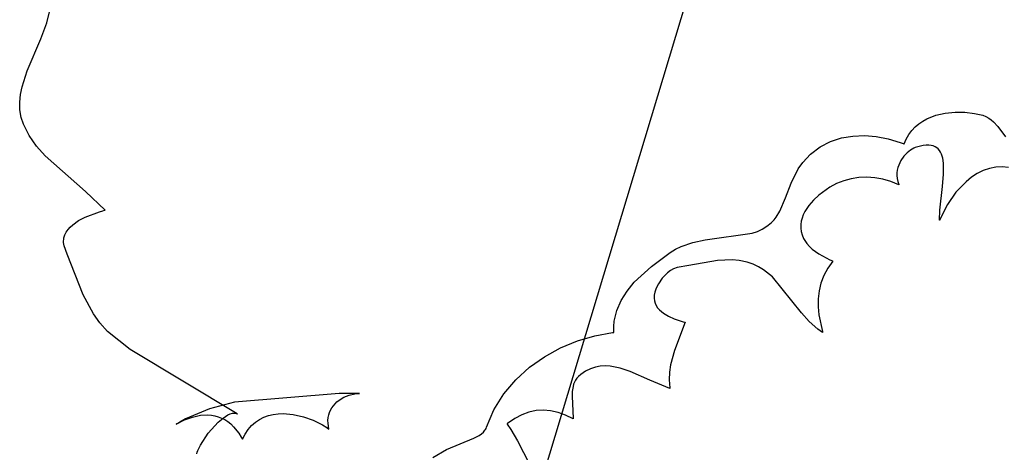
# Model space of a CAD drawing. Extents: x -3.81 to 3.8, y -2.54 to 5.19.
# Tile 2 of 93: x -3.8 to -3.23, y -2.18 to -1.93. Entities that reach past the tile are written whole.
import ezdxf

# ---------------------------------------------------------------- set-up
doc = ezdxf.new("R2010")
doc.units = 0

msp = doc.modelspace()

# ---------------------------------------------------------------- linework, layer by layer
at = {"layer": 'Layer 1', "color": 8, "linetype": 'CONTINUOUS'}
msp.add_line((-3.517753, -2.270155), (-3.344621, -1.695638), dxfattribs=at)
at = {"layer": 'Layer 1', "color": 7, "linetype": 'CONTINUOUS'}
for p, q in [((-3.782941, -1.9274), (-3.780544, -1.917944)), ((-3.786511, -1.936822), (-3.782941, -1.9274)), ((-3.794414, -1.955461), (-3.786511, -1.936822)), ((-3.79737, -1.964622), (-3.794414, -1.955461)), ((-3.798299, -1.969152), (-3.79737, -1.964622)), ((-3.798745, -1.973642), (-3.798299, -1.969152)), ((-3.798624, -1.978091), (-3.798745, -1.973642)), ((-3.79785, -1.982494), (-3.798624, -1.978091)), ((-3.796491, -1.98652), (-3.79785, -1.982494)), ((-3.272911, -1.984646), (-3.270498, -1.983285)), ((-3.270498, -1.983285), (-3.265332, -1.981211)), ((-3.265332, -1.981211), (-3.259831, -1.979938)), ((-3.259831, -1.979938), (-3.254138, -1.979392)), ((-3.254138, -1.979392), (-3.248398, -1.979496)), ((-3.248398, -1.979496), (-3.242755, -1.980173)), ((-3.242755, -1.980173), (-3.237954, -1.981253)), ((-3.237954, -1.981253), (-3.236174, -1.981966)), ((-3.236174, -1.981966), (-3.234546, -1.982851)), ((-3.234546, -1.982851), (-3.233052, -1.983889)), ((-3.793169, -1.993093), (-3.796491, -1.98652)), ((-3.279249, -1.990141), (-3.277304, -1.988065)), ((-3.277304, -1.988065), (-3.275185, -1.986236)), ((-3.275185, -1.986236), (-3.272911, -1.984646)), ((-3.233052, -1.983889), (-3.231675, -1.98506)), ((-3.231675, -1.98506), (-3.229197, -1.987723)), ((-3.229197, -1.987723), (-3.224853, -1.99379)), ((-3.788923, -1.999148), (-3.793169, -1.993093)), ((-3.326694, -1.996586), (-3.320346, -1.994479)), ((-3.320346, -1.994479), (-3.313726, -1.993325)), ((-3.313726, -1.993325), (-3.306916, -1.993068)), ((-3.306916, -1.993068), (-3.299995, -1.99365)), ((-3.299995, -1.99365), (-3.293046, -1.995016)), ((-3.282547, -1.995075), (-3.281003, -1.992475)), ((-3.281003, -1.992475), (-3.279249, -1.990141)), ((-3.783941, -2.004798), (-3.788923, -1.999148)), ((-3.338253, -2.003886), (-3.33269, -1.999703)), ((-3.33269, -1.999703), (-3.326694, -1.996586)), ((-3.293046, -1.995016), (-3.286148, -1.997108)), ((-3.286148, -1.997108), (-3.284441, -1.997738)), ((-3.284441, -1.997738), (-3.284016, -1.997902)), ((-3.284016, -1.997902), (-3.283909, -1.997944)), ((-3.283909, -1.997944), (-3.283883, -1.997954)), ((-3.283883, -1.997954), (-3.283863, -1.997952)), ((-3.283863, -1.997952), (-3.282547, -1.995075)), ((-3.278195, -2.000423), (-3.280103, -2.001541)), ((-3.277306, -2.000053), (-3.278195, -2.000423)), ((-3.276537, -1.999797), (-3.277306, -2.000053)), ((-3.272701, -1.998848), (-3.276537, -1.999797)), ((-3.271027, -1.998652), (-3.272701, -1.998848)), ((-3.269507, -1.998631), (-3.271027, -1.998652)), ((-3.268134, -1.998776), (-3.269507, -1.998631)), ((-3.266903, -1.999081), (-3.268134, -1.998776)), ((-3.265805, -1.999537), (-3.266903, -1.999081)), ((-3.264836, -2.000136), (-3.265805, -1.999537)), ((-3.263988, -2.00087), (-3.264836, -2.000136)), ((-3.760386, -2.025582), (-3.783941, -2.004798)), ((-3.342852, -2.008657), (-3.338253, -2.003886)), ((-3.283965, -2.005127), (-3.285644, -2.007501)), ((-3.282072, -2.003124), (-3.283965, -2.005127)), ((-3.280103, -2.001541), (-3.282072, -2.003124)), ((-3.263255, -2.001731), (-3.263988, -2.00087)), ((-3.26263, -2.00271), (-3.263255, -2.001731)), ((-3.262107, -2.003801), (-3.26263, -2.00271)), ((-3.26134, -2.006282), (-3.262107, -2.003801)), ((-3.260901, -2.009111), (-3.26134, -2.006282)), ((-3.345543, -2.012475), (-3.342852, -2.008657)), ((-3.287463, -2.011655), (-3.287815, -2.013174)), ((-3.286973, -2.010199), (-3.287463, -2.011655)), ((-3.285644, -2.007501), (-3.286973, -2.010199)), ((-3.260803, -2.015554), (-3.260901, -2.009111)), ((-3.230485, -2.011428), (-3.234139, -2.012191)), ((-3.226777, -2.011208), (-3.230485, -2.011428)), ((-3.223039, -2.011573), (-3.226777, -2.011208)), ((-3.349635, -2.02079), (-3.345543, -2.012475)), ((-3.310092, -2.017523), (-3.314593, -2.018209)), ((-3.305486, -2.017322), (-3.310092, -2.017523)), ((-3.300815, -2.017621), (-3.305486, -2.017322)), ((-3.296123, -2.018433), (-3.300815, -2.017621)), ((-3.28801, -2.014751), (-3.288033, -2.01638)), ((-3.288033, -2.01638), (-3.287865, -2.018054)), ((-3.287815, -2.013174), (-3.28801, -2.014751)), ((-3.261395, -2.022616), (-3.260803, -2.015554)), ((-3.244545, -2.017351), (-3.247751, -2.019895)), ((-3.241193, -2.015193), (-3.244545, -2.017351)), ((-3.237716, -2.01346), (-3.241193, -2.015193)), ((-3.234139, -2.012191), (-3.237716, -2.01346)), ((-3.352862, -2.029294), (-3.349635, -2.02079)), ((-3.327048, -2.023031), (-3.333548, -2.027721)), ((-3.323113, -2.020977), (-3.327048, -2.023031)), ((-3.318948, -2.019365), (-3.323113, -2.020977)), ((-3.314593, -2.018209), (-3.318948, -2.019365)), ((-3.29145, -2.019774), (-3.296123, -2.018433)), ((-3.286838, -2.021658), (-3.29145, -2.019774)), ((-3.287865, -2.018054), (-3.28749, -2.019768)), ((-3.28749, -2.019768), (-3.286891, -2.021515)), ((-3.286891, -2.021515), (-3.286846, -2.021625)), ((-3.286846, -2.021625), (-3.286834, -2.021653)), ((-3.286834, -2.021653), (-3.286838, -2.021658)), ((-3.262976, -2.036548), (-3.261395, -2.022616)), ((-3.247751, -2.019895), (-3.253628, -2.025982)), ((-3.749046, -2.036456), (-3.760386, -2.025582)), ((-3.356249, -2.037128), (-3.352862, -2.029294)), ((-3.333548, -2.027721), (-3.336615, -2.030626)), ((-3.253628, -2.025982), (-3.258636, -2.033136)), ((-3.339355, -2.033849), (-3.341604, -2.037338)), ((-3.336615, -2.030626), (-3.339355, -2.033849)), ((-3.258636, -2.033136), (-3.262589, -2.041041)), ((-3.764473, -2.042574), (-3.760602, -2.040521)), ((-3.760602, -2.040521), (-3.752312, -2.037397)), ((-3.752312, -2.037397), (-3.750281, -2.03681)), ((-3.750281, -2.03681), (-3.749289, -2.036544)), ((-3.749289, -2.036544), (-3.749044, -2.036481)), ((-3.749044, -2.036481), (-3.749046, -2.036456)), ((-3.35951, -2.042046), (-3.358322, -2.040525)), ((-3.358322, -2.040525), (-3.356249, -2.037128)), ((-3.342492, -2.039167), (-3.343194, -2.041044)), ((-3.341604, -2.037338), (-3.342492, -2.039167)), ((-3.26313, -2.04239), (-3.262976, -2.036548)), ((-3.770611, -2.04773), (-3.769343, -2.046305)), ((-3.769343, -2.046305), (-3.76788, -2.044972)), ((-3.76788, -2.044972), (-3.764473, -2.042574)), ((-3.366363, -2.047477), (-3.363667, -2.045806)), ((-3.363667, -2.045806), (-3.361158, -2.043759)), ((-3.361158, -2.043759), (-3.35951, -2.042046)), ((-3.34396, -2.044915), (-3.343982, -2.046897)), ((-3.343691, -2.042962), (-3.34396, -2.044915)), ((-3.343194, -2.041044), (-3.343691, -2.042962)), ((-3.263124, -2.042387), (-3.26313, -2.04239)), ((-3.2631, -2.042323), (-3.263124, -2.042387)), ((-3.263, -2.042066), (-3.2631, -2.042323)), ((-3.262589, -2.041041), (-3.263, -2.042066)), ((-3.772977, -2.052572), (-3.772454, -2.050862)), ((-3.772454, -2.050862), (-3.771657, -2.049248)), ((-3.771657, -2.049248), (-3.770611, -2.04773)), ((-3.399635, -2.053789), (-3.372244, -2.049876)), ((-3.372244, -2.049876), (-3.369228, -2.048818)), ((-3.369228, -2.048818), (-3.366363, -2.047477)), ((-3.343982, -2.046897), (-3.343736, -2.048902)), ((-3.343736, -2.048902), (-3.3432, -2.050923)), ((-3.3432, -2.050923), (-3.342355, -2.052954)), ((-3.773199, -2.054381), (-3.773127, -2.053464)), ((-3.773188, -2.055324), (-3.773199, -2.054381)), ((-3.772908, -2.057284), (-3.773188, -2.055324)), ((-3.773127, -2.053464), (-3.772977, -2.052572)), ((-3.771099, -2.062076), (-3.772908, -2.057284)), ((-3.416958, -2.059233), (-3.413626, -2.057585)), ((-3.413626, -2.057585), (-3.406727, -2.055221)), ((-3.406727, -2.055221), (-3.399635, -2.053789)), ((-3.342355, -2.052954), (-3.341655, -2.054226)), ((-3.341655, -2.054226), (-3.340438, -2.055942)), ((-3.340438, -2.055942), (-3.338975, -2.057567)), ((-3.338975, -2.057567), (-3.337301, -2.059099)), ((-3.761756, -2.085653), (-3.771099, -2.062076)), ((-3.430977, -2.069188), (-3.420113, -2.061198)), ((-3.420113, -2.061198), (-3.416958, -2.059233)), ((-3.337301, -2.059099), (-3.333461, -2.061885)), ((-3.333461, -2.061885), (-3.3292, -2.064298)), ((-3.440895, -2.078435), (-3.430977, -2.069188)), ((-3.409206, -2.068667), (-3.415978, -2.069837)), ((-3.392407, -2.065794), (-3.409206, -2.068667)), ((-3.384, -2.065447), (-3.392407, -2.065794)), ((-3.379761, -2.065837), (-3.384, -2.065447)), ((-3.375237, -2.06678), (-3.379761, -2.065837)), ((-3.371787, -2.067935), (-3.375237, -2.06678)), ((-3.368617, -2.069395), (-3.371787, -2.067935)), ((-3.365696, -2.071126), (-3.368617, -2.069395)), ((-3.3292, -2.064298), (-3.327001, -2.065364)), ((-3.325355, -2.066113), (-3.328315, -2.070282)), ((-3.327001, -2.065364), (-3.325899, -2.065861)), ((-3.325899, -2.065861), (-3.325349, -2.066101)), ((-3.325349, -2.066101), (-3.325355, -2.066113)), ((-3.42318, -2.074402), (-3.424583, -2.075995)), ((-3.421614, -2.072937), (-3.42318, -2.074402)), ((-3.419889, -2.071653), (-3.421614, -2.072937)), ((-3.418009, -2.070602), (-3.419889, -2.071653)), ((-3.415978, -2.069837), (-3.418009, -2.070602)), ((-3.360481, -2.075275), (-3.365696, -2.071126)), ((-3.330601, -2.074567), (-3.332255, -2.078959)), ((-3.328315, -2.070282), (-3.330601, -2.074567)), ((-3.445081, -2.083553), (-3.440895, -2.078435)), ((-3.426885, -2.079353), (-3.427776, -2.081013)), ((-3.424583, -2.075995), (-3.426885, -2.079353)), ((-3.343557, -2.096234), (-3.360481, -2.075275)), ((-3.332255, -2.078959), (-3.333322, -2.083452)), ((-3.755813, -2.096841), (-3.761756, -2.085653)), ((-3.448526, -2.089016), (-3.445081, -2.083553)), ((-3.429337, -2.085975), (-3.429397, -2.087619)), ((-3.429008, -2.084229), (-3.429337, -2.085975)), ((-3.42839, -2.082377), (-3.429008, -2.084229)), ((-3.427776, -2.081013), (-3.42839, -2.082377)), ((-3.333322, -2.083452), (-3.333846, -2.088038)), ((-3.451065, -2.094832), (-3.448526, -2.089016)), ((-3.429397, -2.087619), (-3.429206, -2.089163)), ((-3.429206, -2.089163), (-3.428783, -2.090611)), ((-3.428783, -2.090611), (-3.428147, -2.091963)), ((-3.428147, -2.091963), (-3.427316, -2.093224)), ((-3.333846, -2.088038), (-3.333871, -2.092711)), ((-3.752048, -2.102088), (-3.755813, -2.096841)), ((-3.452528, -2.101012), (-3.451942, -2.097876)), ((-3.451942, -2.097876), (-3.451065, -2.094832)), ((-3.427316, -2.093224), (-3.42631, -2.094396)), ((-3.42631, -2.094396), (-3.425147, -2.095481)), ((-3.425147, -2.095481), (-3.423846, -2.096482)), ((-3.423846, -2.096482), (-3.420903, -2.098243)), ((-3.339102, -2.10126), (-3.343557, -2.096234)), ((-3.333871, -2.092711), (-3.33344, -2.097464)), ((-3.33344, -2.097464), (-3.331386, -2.10718)), ((-3.747571, -2.10703), (-3.752048, -2.102088)), ((-3.452805, -2.104241), (-3.452528, -2.101012)), ((-3.420903, -2.098243), (-3.417632, -2.099701)), ((-3.417632, -2.099701), (-3.414183, -2.100876)), ((-3.411272, -2.101669), (-3.417567, -2.118082)), ((-3.414183, -2.100876), (-3.412438, -2.101364)), ((-3.412438, -2.101364), (-3.411569, -2.101584)), ((-3.411569, -2.101584), (-3.411352, -2.101637)), ((-3.411352, -2.101637), (-3.411298, -2.10165)), ((-3.411298, -2.10165), (-3.411271, -2.101657)), ((-3.411271, -2.101657), (-3.411272, -2.101669)), ((-3.334076, -2.105681), (-3.339102, -2.10126)), ((-3.734411, -2.117552), (-3.747571, -2.10703)), ((-3.473959, -2.112536), (-3.463819, -2.109558)), ((-3.463819, -2.109558), (-3.453597, -2.107688)), ((-3.453597, -2.107688), (-3.452959, -2.107608)), ((-3.452959, -2.107608), (-3.4528, -2.107589)), ((-3.452749, -2.107564), (-3.452805, -2.104241)), ((-3.4528, -2.107589), (-3.45276, -2.107584)), ((-3.45276, -2.107584), (-3.452749, -2.107564)), ((-3.331273, -2.107582), (-3.334076, -2.105681)), ((-3.331386, -2.10718), (-3.331299, -2.107488)), ((-3.331299, -2.107488), (-3.331277, -2.107565)), ((-3.331277, -2.107565), (-3.331273, -2.107582)), ((-3.483828, -2.116603), (-3.473959, -2.112536)), ((-3.672051, -2.154958), (-3.734411, -2.117552)), ((-3.493242, -2.12174), (-3.483828, -2.116603)), ((-3.417567, -2.118082), (-3.419851, -2.126484)), ((-3.502014, -2.127929), (-3.493242, -2.12174)), ((-3.419851, -2.126484), (-3.42047, -2.130806)), ((-3.509959, -2.135149), (-3.502014, -2.127929)), ((-3.472108, -2.132082), (-3.473469, -2.13322)), ((-3.46927, -2.130211), (-3.472108, -2.132082)), ((-3.466422, -2.128818), (-3.46927, -2.130211)), ((-3.463567, -2.127867), (-3.466422, -2.128818)), ((-3.460703, -2.127316), (-3.463567, -2.127867)), ((-3.457833, -2.127129), (-3.460703, -2.127316)), ((-3.454956, -2.127267), (-3.457833, -2.127129)), ((-3.449186, -2.128361), (-3.454956, -2.127267)), ((-3.443397, -2.13029), (-3.449186, -2.128361)), ((-3.431786, -2.135416), (-3.443397, -2.13029)), ((-3.42047, -2.130806), (-3.420621, -2.135236)), ((-3.516891, -2.143383), (-3.509959, -2.135149)), ((-3.476222, -2.137811), (-3.476583, -2.139144)), ((-3.475742, -2.136544), (-3.476222, -2.137811)), ((-3.475133, -2.135351), (-3.475742, -2.136544)), ((-3.474379, -2.134241), (-3.475133, -2.135351)), ((-3.473469, -2.13322), (-3.474379, -2.134241)), ((-3.420161, -2.140172), (-3.431786, -2.135416)), ((-3.420621, -2.135236), (-3.420217, -2.139796)), ((-3.612736, -2.143181), (-3.673688, -2.148204)), ((-3.600886, -2.143138), (-3.612736, -2.143181)), ((-3.606981, -2.144157), (-3.603618, -2.14339)), ((-3.603618, -2.14339), (-3.601846, -2.143191)), ((-3.601846, -2.143191), (-3.600942, -2.14314)), ((-3.600942, -2.14314), (-3.600913, -2.143139)), ((-3.600913, -2.143139), (-3.600899, -2.143138)), ((-3.600899, -2.143138), (-3.600892, -2.143138)), ((-3.600892, -2.143138), (-3.600888, -2.143138)), ((-3.600888, -2.143138), (-3.600886, -2.143138)), ((-3.600886, -2.143138), (-3.600886, -2.143138)), ((-3.522622, -2.152612), (-3.516891, -2.143383)), ((-3.477004, -2.141978), (-3.47711, -2.144982)), ((-3.476583, -2.139144), (-3.477004, -2.141978)), ((-3.420217, -2.139796), (-3.420172, -2.140085)), ((-3.420172, -2.140085), (-3.42016, -2.140158)), ((-3.42016, -2.140158), (-3.420161, -2.140172)), ((-3.673688, -2.148204), (-3.688267, -2.152127)), ((-3.616106, -2.150247), (-3.615112, -2.149089)), ((-3.615112, -2.149089), (-3.614003, -2.14802)), ((-3.614003, -2.14802), (-3.612786, -2.147043)), ((-3.612786, -2.147043), (-3.610056, -2.145387)), ((-3.610056, -2.145387), (-3.606981, -2.144157)), ((-3.47711, -2.144982), (-3.476452, -2.157451)), ((-3.688267, -2.152127), (-3.702199, -2.157955)), ((-3.677485, -2.155621), (-3.676147, -2.155024)), ((-3.676147, -2.155024), (-3.674881, -2.154661)), ((-3.674881, -2.154661), (-3.674279, -2.154573)), ((-3.674279, -2.154573), (-3.673702, -2.154553)), ((-3.673702, -2.154553), (-3.67315, -2.154602)), ((-3.67315, -2.154602), (-3.672626, -2.154723)), ((-3.672626, -2.154723), (-3.672131, -2.154918)), ((-3.672131, -2.154918), (-3.672013, -2.154979)), ((-3.671998, -2.154987), (-3.672051, -2.154958)), ((-3.672013, -2.154979), (-3.671998, -2.154987)), ((-3.653924, -2.155986), (-3.651158, -2.155319)), ((-3.651158, -2.155319), (-3.648307, -2.154931)), ((-3.648307, -2.154931), (-3.645393, -2.154808)), ((-3.645393, -2.154808), (-3.63946, -2.155291)), ((-3.63946, -2.155291), (-3.633537, -2.156644)), ((-3.618783, -2.155667), (-3.618323, -2.154202)), ((-3.618323, -2.154202), (-3.617718, -2.152808)), ((-3.617718, -2.152808), (-3.616977, -2.151488)), ((-3.616977, -2.151488), (-3.616106, -2.150247)), ((-3.526969, -2.162815), (-3.522622, -2.152612)), ((-3.502217, -2.154021), (-3.506363, -2.15558)), ((-3.498049, -2.153105), (-3.502217, -2.154021)), ((-3.493845, -2.152826), (-3.498049, -2.153105)), ((-3.489597, -2.153176), (-3.493845, -2.152826)), ((-3.485292, -2.154151), (-3.489597, -2.153176)), ((-3.480919, -2.155742), (-3.485292, -2.154151)), ((-3.707546, -2.160912), (-3.702745, -2.158537)), ((-3.70754, -2.160909), (-3.707546, -2.160913)), ((-3.707546, -2.160913), (-3.707546, -2.160912)), ((-3.707527, -2.160901), (-3.70754, -2.160909)), ((-3.707424, -2.16084), (-3.707527, -2.160901)), ((-3.707217, -2.160717), (-3.707424, -2.16084)), ((-3.705558, -2.159759), (-3.707217, -2.160717)), ((-3.702199, -2.157955), (-3.705558, -2.159759)), ((-3.702745, -2.158537), (-3.698071, -2.156844)), ((-3.698071, -2.156844), (-3.693551, -2.155861)), ((-3.693551, -2.155861), (-3.68921, -2.155612)), ((-3.68921, -2.155612), (-3.687115, -2.155771)), ((-3.688942, -2.166228), (-3.683252, -2.159917)), ((-3.687115, -2.155771), (-3.685075, -2.156124)), ((-3.685075, -2.156124), (-3.683093, -2.156673)), ((-3.683252, -2.159917), (-3.680317, -2.157431)), ((-3.683093, -2.156673), (-3.681173, -2.157421)), ((-3.681173, -2.157421), (-3.679318, -2.158373)), ((-3.680317, -2.157431), (-3.677485, -2.155621)), ((-3.679318, -2.158373), (-3.677531, -2.159531)), ((-3.677531, -2.159531), (-3.675816, -2.160898)), ((-3.675816, -2.160898), (-3.674175, -2.162478)), ((-3.663687, -2.161765), (-3.661485, -2.159822)), ((-3.661485, -2.159822), (-3.659109, -2.158222)), ((-3.659109, -2.158222), (-3.656581, -2.156949)), ((-3.656581, -2.156949), (-3.653924, -2.155986)), ((-3.633537, -2.156644), (-3.6278, -2.158741)), ((-3.6278, -2.158741), (-3.622425, -2.161458)), ((-3.619241, -2.158787), (-3.619091, -2.157197)), ((-3.619225, -2.160434), (-3.619241, -2.158787)), ((-3.619036, -2.162132), (-3.619225, -2.160434)), ((-3.619091, -2.157197), (-3.618783, -2.155667)), ((-3.514955, -2.160906), (-3.514961, -2.160918)), ((-3.514961, -2.160918), (-3.512732, -2.164016)), ((-3.51489, -2.160855), (-3.514955, -2.160906)), ((-3.514632, -2.160654), (-3.51489, -2.160855)), ((-3.510498, -2.157789), (-3.514632, -2.160654)), ((-3.506363, -2.15558), (-3.510498, -2.157789)), ((-3.476466, -2.157943), (-3.480919, -2.155742)), ((-3.476449, -2.157953), (-3.476466, -2.157943)), ((-3.476452, -2.157451), (-3.476449, -2.157825)), ((-3.476449, -2.157825), (-3.476449, -2.157918)), ((-3.476449, -2.157918), (-3.476449, -2.157941)), ((-3.476449, -2.157941), (-3.476449, -2.157953)), ((-3.693569, -2.17317), (-3.688942, -2.166228)), ((-3.674175, -2.162478), (-3.671132, -2.166288)), ((-3.671132, -2.166288), (-3.669736, -2.168525)), ((-3.669031, -2.169801), (-3.667482, -2.166738)), ((-3.667482, -2.166738), (-3.665693, -2.164065)), ((-3.665693, -2.164065), (-3.663687, -2.161765)), ((-3.622425, -2.161458), (-3.619928, -2.16301)), ((-3.619928, -2.16301), (-3.618737, -2.163827)), ((-3.618666, -2.163877), (-3.619036, -2.162132)), ((-3.618737, -2.163827), (-3.6187, -2.163853)), ((-3.6187, -2.163853), (-3.618682, -2.163866)), ((-3.618682, -2.163866), (-3.618673, -2.163873)), ((-3.618673, -2.163873), (-3.618668, -2.163876)), ((-3.618668, -2.163876), (-3.618666, -2.163877)), ((-3.618666, -2.163877), (-3.618666, -2.163877)), ((-3.531193, -2.167517), (-3.529893, -2.166607)), ((-3.529893, -2.166607), (-3.528783, -2.165632)), ((-3.528783, -2.165632), (-3.527884, -2.164581)), ((-3.527884, -2.164581), (-3.52752, -2.164023)), ((-3.52752, -2.164023), (-3.527216, -2.163441)), ((-3.527216, -2.163441), (-3.526975, -2.162834)), ((-3.526975, -2.162834), (-3.526969, -2.162815)), ((-3.512732, -2.164016), (-3.508992, -2.170643)), ((-3.669736, -2.168525), (-3.669071, -2.169728)), ((-3.669071, -2.169728), (-3.669051, -2.169766)), ((-3.669051, -2.169766), (-3.669041, -2.169786)), ((-3.669041, -2.169786), (-3.669036, -2.169795)), ((-3.669036, -2.169795), (-3.669033, -2.1698)), ((-3.669033, -2.1698), (-3.669032, -2.169802)), ((-3.669032, -2.169802), (-3.669031, -2.169801)), ((-3.550307, -2.1758), (-3.534287, -2.169196)), ((-3.534287, -2.169196), (-3.531193, -2.167517)), ((-3.508992, -2.170643), (-3.502008, -2.184196)), ((-3.695649, -2.178333), (-3.695443, -2.177308)), ((-3.695443, -2.177308), (-3.69511, -2.176296)), ((-3.69511, -2.176296), (-3.693569, -2.17317)), ((-3.558254, -2.180378), (-3.550307, -2.1758))]:
    msp.add_line(p, q, dxfattribs=at)

doc.saveas('drawing.dxf')
